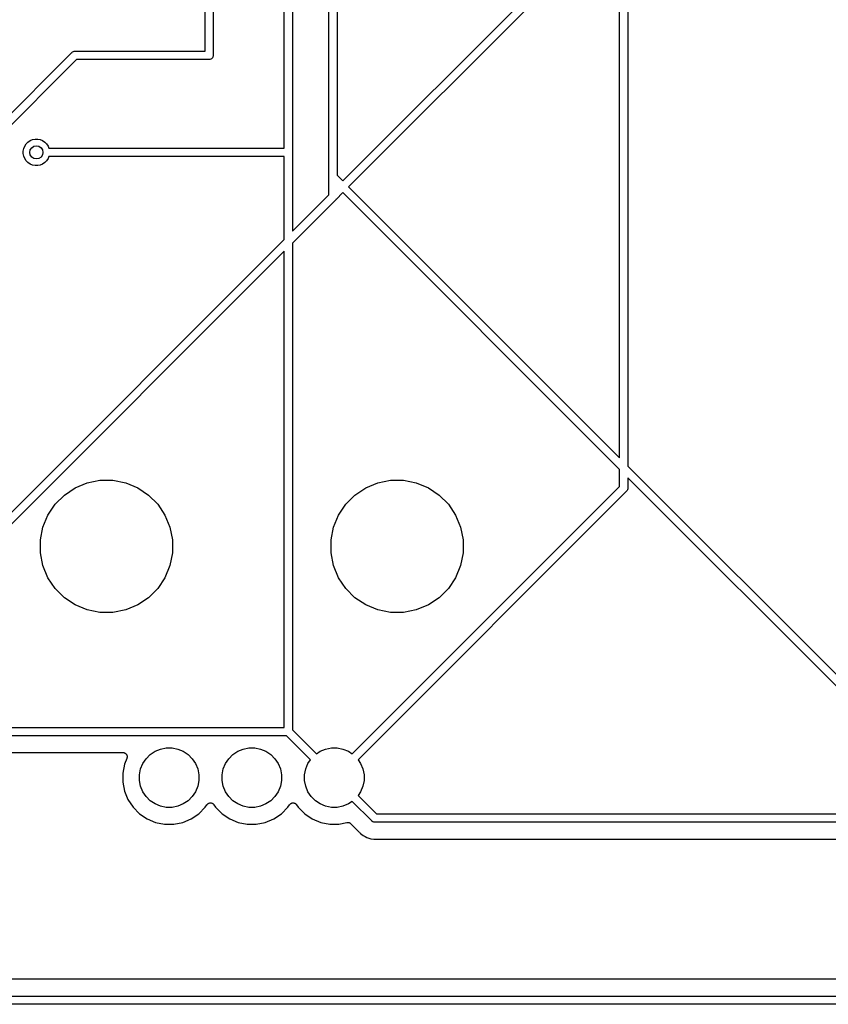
# Model space of a CAD drawing. Extents: x 3.01 to 9.03, y -6.32 to -2.47.
# Tile 3 of 25: x 4.07 to 5.04, y -6.32 to -5.15. Entities that reach past the tile are written whole.
import ezdxf

# ---------------------------------------------------------------- set-up
doc = ezdxf.new("R2010")
doc.units = 0
doc.header["$MEASUREMENT"] = 0
doc.layers.add('BLACK', color=7, linetype='CONTINUOUS')

msp = doc.modelspace()

# ---------------------------------------------------------------- linework, layer by layer
at = {"layer": 'BLACK', "linetype": 'CONTINUOUS'}
for p, q in [((4.29587, -5.18429), (4.29587, -5.05823)), ((4.30571, -5.06003), (4.30571, -5.18897)), ((4.4435, -5.33389), (4.4435, -5.11515)), ((4.45335, -5.11515), (4.45335, -5.3321)), ((4.46014, -5.33889), (4.67867, -5.12035)), ((4.69259, -5.12035), (4.4671, -5.34585)), ((4.39028, -5.29988), (4.39028, -5.13347)), ((4.40012, -5.13527), (4.40012, -5.30456)), ((4.79008, -5.66883), (4.79008, -5.1379)), ((4.79992, -5.13611), (4.79992, -5.67867)), ((3.98573, -5.33731), (4.13714, -5.1859)), ((4.13714, -5.1859), (4.13729, -5.18572)), ((4.13729, -5.18572), (4.13748, -5.18556)), ((4.13748, -5.18556), (4.13804, -5.1851)), ((4.13748, -5.18556), (4.13748, -5.18556)), ((4.13804, -5.1851), (4.13889, -5.18464)), ((4.13889, -5.18464), (4.13906, -5.18459)), ((4.13906, -5.18459), (4.13982, -5.18436)), ((4.13982, -5.18436), (4.14055, -5.18429)), ((4.14055, -5.18429), (4.14079, -5.18427)), ((4.14055, -5.18429), (4.14055, -5.18429)), ((4.14079, -5.18427), (4.14103, -5.18429)), ((4.14103, -5.18429), (4.29587, -5.18429)), ((4.14283, -5.19413), (3.99396, -5.343)), ((4.30055, -5.19413), (4.14283, -5.19413)), ((4.30079, -5.19416), (4.30055, -5.19413)), ((4.30175, -5.19406), (4.30079, -5.19416)), ((4.30268, -5.19378), (4.30175, -5.19406)), ((4.30353, -5.19332), (4.30268, -5.19378)), ((4.30428, -5.19271), (4.30353, -5.19332)), ((4.3049, -5.19196), (4.30428, -5.19271)), ((4.30536, -5.19111), (4.3049, -5.19196)), ((4.30564, -5.19018), (4.30536, -5.19111)), ((4.30571, -5.18945), (4.30564, -5.19018)), ((4.30571, -5.18897), (4.30573, -5.18921)), ((4.30573, -5.18921), (4.30571, -5.18945)), ((4.08476, -5.29257), (4.08734, -5.29085)), ((4.08734, -5.29085), (4.09021, -5.28966)), ((4.09021, -5.28966), (4.09325, -5.28906)), ((4.09325, -5.28906), (4.09635, -5.28906)), ((4.09635, -5.28906), (4.0994, -5.28966)), ((4.0994, -5.28966), (4.10226, -5.29085)), ((4.10226, -5.29085), (4.10484, -5.29257)), ((4.07906, -5.30325), (4.07966, -5.30021)), ((4.07906, -5.30635), (4.07906, -5.30325)), ((4.07966, -5.30021), (4.08085, -5.29734)), ((4.08085, -5.29734), (4.08257, -5.29476)), ((4.08257, -5.29476), (4.08476, -5.29257)), ((4.10484, -5.29257), (4.10704, -5.29476)), ((4.10704, -5.29476), (4.10876, -5.29734)), ((4.10876, -5.29734), (4.10981, -5.29988)), ((4.10981, -5.29988), (4.39028, -5.29988)), ((4.07966, -5.3094), (4.07906, -5.30635)), ((4.08085, -5.31226), (4.07966, -5.3094)), ((4.08257, -5.31484), (4.08085, -5.31226)), ((4.08476, -5.31704), (4.08257, -5.31484)), ((4.10704, -5.31484), (4.10484, -5.31704)), ((4.10876, -5.31226), (4.10704, -5.31484)), ((4.10981, -5.30972), (4.10876, -5.31226)), ((4.39028, -5.30972), (4.10981, -5.30972)), ((4.39028, -5.40875), (4.39028, -5.30972)), ((4.40012, -5.30456), (4.40014, -5.3048)), ((4.40014, -5.3048), (4.40012, -5.30504)), ((4.40012, -5.30504), (4.40012, -5.39891)), ((4.08734, -5.31876), (4.08476, -5.31704)), ((4.09021, -5.31995), (4.08734, -5.31876)), ((4.09325, -5.32055), (4.09021, -5.31995)), ((4.09635, -5.32055), (4.09325, -5.32055)), ((4.0994, -5.31995), (4.09635, -5.32055)), ((4.10226, -5.31876), (4.0994, -5.31995)), ((4.10484, -5.31704), (4.10226, -5.31876)), ((4.44348, -5.33413), (4.4435, -5.33389)), ((4.4435, -5.33438), (4.44348, -5.33413)), ((4.4435, -5.35552), (4.4435, -5.33438)), ((4.45335, -5.3321), (4.46014, -5.33889)), ((4.4671, -5.34585), (4.79008, -5.66883)), ((4.40012, -5.39891), (4.4435, -5.35552)), ((4.45173, -5.36121), (4.40012, -5.41283)), ((4.45192, -5.36106), (4.45173, -5.36121)), ((4.45208, -5.36087), (4.45192, -5.36106)), ((4.46014, -5.35281), (4.45208, -5.36087)), ((4.45208, -5.36087), (4.45208, -5.36087)), ((4.45208, -5.36087), (4.45208, -5.36087)), ((4.79008, -5.68275), (4.46014, -5.35281)), ((3.80875, -5.99028), (4.39028, -5.40875)), ((4.40012, -5.41283), (4.40012, -5.99316)), ((4.39028, -5.42267), (3.93192, -5.88103)), ((4.39028, -5.99028), (4.39028, -5.42267)), ((4.79992, -5.67867), (5.06441, -5.94316)), ((4.79008, -5.70296), (4.79008, -5.68275)), ((4.14105, -5.70463), (4.15538, -5.6987)), ((4.15538, -5.6987), (4.17059, -5.69567)), ((4.17059, -5.69567), (4.1861, -5.69567)), ((4.1861, -5.69567), (4.20131, -5.6987)), ((4.20131, -5.6987), (4.21564, -5.70463)), ((4.47137, -6.02167), (4.79008, -5.70296)), ((4.48751, -5.70463), (4.50184, -5.6987)), ((4.50184, -5.6987), (4.51705, -5.69567)), ((4.51705, -5.69567), (4.53256, -5.69567)), ((4.53256, -5.69567), (4.54777, -5.6987)), ((4.54777, -5.6987), (4.5621, -5.70463)), ((5.06568, -5.95835), (4.79992, -5.69259)), ((4.79992, -5.69259), (4.79992, -5.70476)), ((4.11719, -5.72422), (4.12815, -5.71325)), ((4.12815, -5.71325), (4.14105, -5.70463)), ((4.21564, -5.70463), (4.22854, -5.71325)), ((4.22854, -5.71325), (4.23951, -5.72422)), ((4.46364, -5.72422), (4.47461, -5.71325)), ((4.47461, -5.71325), (4.48751, -5.70463)), ((4.79831, -5.70865), (4.47833, -6.02863)), ((4.5621, -5.70463), (4.575, -5.71325)), ((4.575, -5.71325), (4.58596, -5.72422)), ((4.7985, -5.7085), (4.79831, -5.70865)), ((4.79865, -5.70831), (4.7985, -5.7085)), ((4.79911, -5.70775), (4.79865, -5.70831)), ((4.79865, -5.70831), (4.79865, -5.70831)), ((4.79957, -5.70689), (4.79911, -5.70775)), ((4.79911, -5.70775), (4.79911, -5.70775)), ((4.79985, -5.70596), (4.79957, -5.70689)), ((4.79992, -5.70524), (4.79985, -5.70596)), ((4.79992, -5.70476), (4.79995, -5.705)), ((4.79995, -5.705), (4.79992, -5.70524)), ((4.79992, -5.70524), (4.79992, -5.70524)), ((4.10857, -5.73711), (4.11719, -5.72422)), ((4.23951, -5.72422), (4.24813, -5.73711)), ((4.45502, -5.73711), (4.46364, -5.72422)), ((4.58596, -5.72422), (4.59458, -5.73711)), ((4.10263, -5.75144), (4.10857, -5.73711)), ((4.24813, -5.73711), (4.25406, -5.75144)), ((4.44909, -5.75144), (4.45502, -5.73711)), ((4.59458, -5.73711), (4.60052, -5.75144)), ((4.09961, -5.76665), (4.10263, -5.75144)), ((4.25406, -5.75144), (4.25709, -5.76665)), ((4.44606, -5.76665), (4.44909, -5.75144)), ((4.60052, -5.75144), (4.60354, -5.76665)), ((4.09961, -5.78216), (4.09961, -5.76665)), ((4.25709, -5.76665), (4.25709, -5.78216)), ((4.44606, -5.78216), (4.44606, -5.76665)), ((4.60354, -5.76665), (4.60354, -5.78216)), ((4.10263, -5.79738), (4.09961, -5.78216)), ((4.25709, -5.78216), (4.25406, -5.79738)), ((4.44909, -5.79738), (4.44606, -5.78216)), ((4.60354, -5.78216), (4.60052, -5.79738)), ((4.10857, -5.81171), (4.10263, -5.79738)), ((4.25406, -5.79738), (4.24813, -5.81171)), ((4.45502, -5.81171), (4.44909, -5.79738)), ((4.60052, -5.79738), (4.59458, -5.81171)), ((4.11719, -5.8246), (4.10857, -5.81171)), ((4.24813, -5.81171), (4.23951, -5.8246)), ((4.46364, -5.8246), (4.45502, -5.81171)), ((4.59458, -5.81171), (4.58596, -5.8246)), ((4.12815, -5.83557), (4.11719, -5.8246)), ((4.23951, -5.8246), (4.22854, -5.83557)), ((4.47461, -5.83557), (4.46364, -5.8246)), ((4.58596, -5.8246), (4.575, -5.83557)), ((4.14105, -5.84419), (4.12815, -5.83557)), ((4.22854, -5.83557), (4.21564, -5.84419)), ((4.48751, -5.84419), (4.47461, -5.83557)), ((4.575, -5.83557), (4.5621, -5.84419)), ((4.15538, -5.85012), (4.14105, -5.84419)), ((4.17059, -5.85315), (4.15538, -5.85012)), ((4.1861, -5.85315), (4.17059, -5.85315)), ((4.20131, -5.85012), (4.1861, -5.85315)), ((4.21564, -5.84419), (4.20131, -5.85012)), ((4.50184, -5.85012), (4.48751, -5.84419)), ((4.51705, -5.85315), (4.50184, -5.85012)), ((4.53256, -5.85315), (4.51705, -5.85315)), ((4.54777, -5.85012), (4.53256, -5.85315)), ((4.5621, -5.84419), (4.54777, -5.85012)), ((3.92329, -5.99028), (4.39028, -5.99028)), ((4.40012, -5.99316), (4.42863, -6.02167)), ((4.39316, -6.00012), (3.92509, -6.00012)), ((4.42167, -6.02863), (4.39316, -6.00012)), ((4.23056, -6.02248), (4.23637, -6.0186)), ((4.23637, -6.0186), (4.24281, -6.01593)), ((4.24281, -6.01593), (4.24966, -6.01457)), ((4.24966, -6.01457), (4.25664, -6.01457)), ((4.25664, -6.01457), (4.26349, -6.01593)), ((4.26349, -6.01593), (4.26993, -6.0186)), ((4.26993, -6.0186), (4.27574, -6.02248)), ((4.32899, -6.02248), (4.33479, -6.0186)), ((4.33479, -6.0186), (4.34124, -6.01593)), ((4.34124, -6.01593), (4.34808, -6.01457)), ((4.34808, -6.01457), (4.35506, -6.01457)), ((4.35506, -6.01457), (4.36191, -6.01593)), ((4.36191, -6.01593), (4.36836, -6.0186)), ((4.36836, -6.0186), (4.37416, -6.02248)), ((4.42863, -6.02167), (4.43322, -6.0186)), ((4.43322, -6.0186), (4.43966, -6.01593)), ((4.43966, -6.01593), (4.44651, -6.01457)), ((4.44651, -6.01457), (4.45349, -6.01457)), ((4.45349, -6.01457), (4.46034, -6.01593)), ((4.46034, -6.01593), (4.46678, -6.0186)), ((4.46678, -6.0186), (4.47137, -6.02167)), ((3.93544, -6.02012), (4.19804, -6.02012)), ((4.19804, -6.02012), (4.19809, -6.02012)), ((4.19809, -6.02012), (4.19809, -6.02012)), ((4.19809, -6.02012), (4.19809, -6.02012)), ((4.19809, -6.02012), (4.19811, -6.02012)), ((4.19811, -6.02012), (4.1986, -6.02017)), ((4.1986, -6.02017), (4.19906, -6.02022)), ((4.19906, -6.02022), (4.19907, -6.02023)), ((4.19907, -6.02023), (4.19908, -6.02023)), ((4.19908, -6.02023), (4.19954, -6.02037)), ((4.19954, -6.02037), (4.19999, -6.02051)), ((4.20266, -6.02703), (4.19985, -6.03383)), ((4.19999, -6.02051), (4.2, -6.02052)), ((4.2, -6.02052), (4.20001, -6.02052)), ((4.20001, -6.02052), (4.20043, -6.02075)), ((4.20043, -6.02075), (4.20085, -6.02098)), ((4.20085, -6.02098), (4.20086, -6.02099)), ((4.20086, -6.02099), (4.20087, -6.02099)), ((4.20087, -6.02099), (4.20123, -6.0213)), ((4.20123, -6.0213), (4.2016, -6.0216)), ((4.2016, -6.0216), (4.20161, -6.02161)), ((4.20161, -6.02161), (4.20162, -6.02162)), ((4.20162, -6.02162), (4.20192, -6.02199)), ((4.20192, -6.02199), (4.20221, -6.02236)), ((4.20221, -6.02236), (4.20222, -6.02237)), ((4.20222, -6.02237), (4.20223, -6.02238)), ((4.20223, -6.02238), (4.20245, -6.0228)), ((4.20245, -6.0228), (4.20267, -6.02322)), ((4.2028, -6.02658), (4.20266, -6.02703)), ((4.20267, -6.02322), (4.20267, -6.02323)), ((4.20267, -6.02323), (4.20268, -6.02325)), ((4.20268, -6.02325), (4.20281, -6.0237)), ((4.20294, -6.02612), (4.2028, -6.02658)), ((4.20281, -6.0237), (4.20295, -6.02416)), ((4.20295, -6.0261), (4.20294, -6.02611)), ((4.20294, -6.02611), (4.20294, -6.02612)), ((4.20295, -6.02416), (4.20295, -6.02417)), ((4.20295, -6.02417), (4.20296, -6.02418)), ((4.20299, -6.02563), (4.20295, -6.0261)), ((4.20296, -6.02418), (4.203, -6.02466)), ((4.20304, -6.02515), (4.20299, -6.02563)), ((4.203, -6.02466), (4.20304, -6.02513)), ((4.20304, -6.02513), (4.20304, -6.02514)), ((4.20304, -6.02514), (4.20304, -6.02515)), ((4.22175, -6.03322), (4.22563, -6.02741)), ((4.22563, -6.02741), (4.23056, -6.02248)), ((4.27574, -6.02248), (4.28067, -6.02741)), ((4.28067, -6.02741), (4.28455, -6.03322)), ((4.32017, -6.03322), (4.32405, -6.02741)), ((4.32405, -6.02741), (4.32899, -6.02248)), ((4.37416, -6.02248), (4.3791, -6.02741)), ((4.3791, -6.02741), (4.38298, -6.03322)), ((4.4186, -6.03322), (4.42167, -6.02863)), ((4.47833, -6.02863), (4.4814, -6.03322)), ((4.19985, -6.03383), (4.19772, -6.04454)), ((4.21772, -6.04651), (4.21908, -6.03966)), ((4.21908, -6.03966), (4.22175, -6.03322)), ((4.28455, -6.03322), (4.28722, -6.03966)), ((4.28722, -6.03966), (4.28858, -6.04651)), ((4.31614, -6.04651), (4.3175, -6.03966)), ((4.3175, -6.03966), (4.32017, -6.03322)), ((4.38298, -6.03322), (4.38565, -6.03966)), ((4.38565, -6.03966), (4.38701, -6.04651)), ((4.41457, -6.04651), (4.41593, -6.03966)), ((4.41593, -6.03966), (4.4186, -6.03322)), ((4.4814, -6.03322), (4.48407, -6.03966)), ((4.48407, -6.03966), (4.48543, -6.04651)), ((4.19772, -6.04454), (4.19772, -6.05546)), ((4.21772, -6.05349), (4.21772, -6.04651)), ((4.21908, -6.06034), (4.21772, -6.05349)), ((4.28858, -6.05349), (4.28722, -6.06034)), ((4.28858, -6.04651), (4.28858, -6.05349)), ((4.31614, -6.05349), (4.31614, -6.04651)), ((4.3175, -6.06034), (4.31614, -6.05349)), ((4.38701, -6.05349), (4.38565, -6.06034)), ((4.38701, -6.04651), (4.38701, -6.05349)), ((4.41457, -6.05349), (4.41457, -6.04651)), ((4.41593, -6.06034), (4.41457, -6.05349)), ((4.48543, -6.05349), (4.48407, -6.06034)), ((4.48543, -6.04651), (4.48543, -6.05349)), ((4.19772, -6.05546), (4.19985, -6.06617)), ((4.19985, -6.06617), (4.20403, -6.07626)), ((4.22175, -6.06678), (4.21908, -6.06034)), ((4.22563, -6.07259), (4.22175, -6.06678)), ((4.28455, -6.06678), (4.28067, -6.07259)), ((4.28722, -6.06034), (4.28455, -6.06678)), ((4.32017, -6.06678), (4.3175, -6.06034)), ((4.32405, -6.07259), (4.32017, -6.06678)), ((4.38298, -6.06678), (4.3791, -6.07259)), ((4.38565, -6.06034), (4.38298, -6.06678)), ((4.4186, -6.06678), (4.41593, -6.06034)), ((4.42248, -6.07259), (4.4186, -6.06678)), ((4.4814, -6.06678), (4.47833, -6.07137)), ((4.48407, -6.06034), (4.4814, -6.06678)), ((4.20403, -6.07626), (4.21009, -6.08534)), ((4.23056, -6.07752), (4.22563, -6.07259)), ((4.23637, -6.0814), (4.23056, -6.07752)), ((4.27574, -6.07752), (4.26993, -6.0814)), ((4.28067, -6.07259), (4.27574, -6.07752)), ((4.32899, -6.07752), (4.32405, -6.07259)), ((4.33479, -6.0814), (4.32899, -6.07752)), ((4.37416, -6.07752), (4.36836, -6.0814)), ((4.3791, -6.07259), (4.37416, -6.07752)), ((4.42741, -6.07752), (4.42248, -6.07259)), ((4.43322, -6.0814), (4.42741, -6.07752)), ((4.47137, -6.07833), (4.46678, -6.0814)), ((4.49458, -6.10154), (4.47137, -6.07833)), ((4.47833, -6.07137), (4.50027, -6.09331)), ((4.21009, -6.08534), (4.21781, -6.09306)), ((4.24281, -6.08407), (4.23637, -6.0814)), ((4.24966, -6.08543), (4.24281, -6.08407)), ((4.25664, -6.08543), (4.24966, -6.08543)), ((4.26349, -6.08407), (4.25664, -6.08543)), ((4.26993, -6.0814), (4.26349, -6.08407)), ((4.28849, -6.09306), (4.29621, -6.08534)), ((4.29621, -6.08534), (4.2982, -6.08235)), ((4.2982, -6.08235), (4.29823, -6.08231)), ((4.29823, -6.08231), (4.29824, -6.08229)), ((4.29823, -6.08231), (4.29823, -6.08231)), ((4.29823, -6.08231), (4.29823, -6.08231)), ((4.29824, -6.08229), (4.29855, -6.08192)), ((4.29855, -6.08192), (4.29885, -6.08156)), ((4.29885, -6.08156), (4.29886, -6.08155)), ((4.29886, -6.08155), (4.29887, -6.08154)), ((4.29887, -6.08154), (4.29925, -6.08125)), ((4.29925, -6.08125), (4.29961, -6.08095)), ((4.29961, -6.08095), (4.29963, -6.08094)), ((4.29963, -6.08094), (4.29964, -6.08093)), ((4.29964, -6.08093), (4.30006, -6.08072)), ((4.30006, -6.08072), (4.30048, -6.08049)), ((4.30048, -6.08049), (4.30049, -6.08049)), ((4.30049, -6.08049), (4.3005, -6.08048)), ((4.3005, -6.08048), (4.30095, -6.08035)), ((4.30095, -6.08035), (4.30141, -6.08022)), ((4.30141, -6.08022), (4.30143, -6.08021)), ((4.30143, -6.08021), (4.30144, -6.08021)), ((4.30144, -6.08021), (4.30191, -6.08017)), ((4.30191, -6.08017), (4.30238, -6.08012)), ((4.30238, -6.08012), (4.3024, -6.08013)), ((4.3024, -6.08013), (4.30241, -6.08012)), ((4.30241, -6.08012), (4.30288, -6.08018)), ((4.30288, -6.08018), (4.30335, -6.08022)), ((4.30335, -6.08022), (4.30337, -6.08023)), ((4.30337, -6.08023), (4.30338, -6.08023)), ((4.30338, -6.08023), (4.30383, -6.08037)), ((4.30383, -6.08037), (4.30429, -6.08051)), ((4.30429, -6.08051), (4.3043, -6.08052)), ((4.3043, -6.08052), (4.30431, -6.08052)), ((4.30431, -6.08052), (4.30473, -6.08075)), ((4.30473, -6.08075), (4.30515, -6.08097)), ((4.30515, -6.08097), (4.30516, -6.08098)), ((4.30516, -6.08098), (4.30517, -6.08099)), ((4.30517, -6.08099), (4.30554, -6.08129)), ((4.30554, -6.08129), (4.3059, -6.08159)), ((4.3059, -6.08159), (4.30591, -6.0816)), ((4.30591, -6.0816), (4.30592, -6.08161)), ((4.30592, -6.08161), (4.30622, -6.08198)), ((4.30622, -6.08198), (4.30652, -6.08235)), ((4.30652, -6.08235), (4.30852, -6.08534)), ((4.30852, -6.08534), (4.31624, -6.09306)), ((4.34124, -6.08407), (4.33479, -6.0814)), ((4.34808, -6.08543), (4.34124, -6.08407)), ((4.35506, -6.08543), (4.34808, -6.08543)), ((4.36191, -6.08407), (4.35506, -6.08543)), ((4.36836, -6.0814), (4.36191, -6.08407)), ((4.38691, -6.09306), (4.39463, -6.08534)), ((4.39463, -6.08534), (4.39663, -6.08235)), ((4.39663, -6.08235), (4.39665, -6.08231)), ((4.39665, -6.08231), (4.39665, -6.08231)), ((4.39665, -6.08231), (4.39666, -6.08231)), ((4.39666, -6.08231), (4.39667, -6.08229)), ((4.39667, -6.08229), (4.39698, -6.08192)), ((4.39698, -6.08192), (4.39728, -6.08156)), ((4.39728, -6.08156), (4.39729, -6.08155)), ((4.39729, -6.08155), (4.3973, -6.08154)), ((4.3973, -6.08154), (4.39767, -6.08125)), ((4.39767, -6.08125), (4.39804, -6.08095)), ((4.39804, -6.08095), (4.39805, -6.08094)), ((4.39805, -6.08094), (4.39806, -6.08093)), ((4.39806, -6.08093), (4.39848, -6.08072)), ((4.39848, -6.08072), (4.3989, -6.08049)), ((4.3989, -6.08049), (4.39891, -6.08049)), ((4.39891, -6.08049), (4.39893, -6.08048)), ((4.39893, -6.08048), (4.39938, -6.08035)), ((4.39938, -6.08035), (4.39984, -6.08022)), ((4.39984, -6.08022), (4.39985, -6.08021)), ((4.39985, -6.08021), (4.39986, -6.08021)), ((4.39986, -6.08021), (4.40033, -6.08017)), ((4.40033, -6.08017), (4.40081, -6.08012)), ((4.40081, -6.08012), (4.40082, -6.08013)), ((4.40082, -6.08013), (4.40084, -6.08012)), ((4.40084, -6.08012), (4.4013, -6.08018)), ((4.4013, -6.08018), (4.40178, -6.08022)), ((4.40178, -6.08022), (4.40179, -6.08023)), ((4.40179, -6.08023), (4.40181, -6.08023)), ((4.40181, -6.08023), (4.40225, -6.08037)), ((4.40225, -6.08037), (4.40271, -6.08051)), ((4.40271, -6.08051), (4.40272, -6.08052)), ((4.40272, -6.08052), (4.40274, -6.08052)), ((4.40274, -6.08052), (4.40315, -6.08075)), ((4.40315, -6.08075), (4.40357, -6.08097)), ((4.40357, -6.08097), (4.40358, -6.08098)), ((4.40358, -6.08098), (4.40359, -6.08099)), ((4.40359, -6.08099), (4.40396, -6.08129)), ((4.40396, -6.08129), (4.40433, -6.08159)), ((4.40433, -6.08159), (4.40433, -6.0816)), ((4.40433, -6.0816), (4.40434, -6.08161)), ((4.40434, -6.08161), (4.40464, -6.08198)), ((4.40464, -6.08198), (4.40494, -6.08235)), ((4.40494, -6.08235), (4.40694, -6.08534)), ((4.40694, -6.08534), (4.41466, -6.09306)), ((4.43966, -6.08407), (4.43322, -6.0814)), ((4.44651, -6.08543), (4.43966, -6.08407)), ((4.45349, -6.08543), (4.44651, -6.08543)), ((4.46034, -6.08407), (4.45349, -6.08543)), ((4.46678, -6.0814), (4.46034, -6.08407)), ((4.21781, -6.09306), (4.22689, -6.09912)), ((4.22689, -6.09912), (4.23698, -6.1033)), ((4.26932, -6.1033), (4.27941, -6.09912)), ((4.27941, -6.09912), (4.28849, -6.09306)), ((4.31624, -6.09306), (4.32532, -6.09912)), ((4.32532, -6.09912), (4.33541, -6.1033)), ((4.36774, -6.1033), (4.37783, -6.09912)), ((4.37783, -6.09912), (4.38691, -6.09306)), ((4.41466, -6.09306), (4.42374, -6.09912)), ((4.42374, -6.09912), (4.43383, -6.1033)), ((4.49473, -6.10173), (4.49458, -6.10154)), ((4.49492, -6.10188), (4.49473, -6.10173)), ((4.49548, -6.10234), (4.49492, -6.10188)), ((4.50027, -6.09331), (5.20064, -6.09331)), ((4.23698, -6.1033), (4.24769, -6.10543)), ((4.24769, -6.10543), (4.25861, -6.10543)), ((4.25861, -6.10543), (4.26932, -6.1033)), ((4.33541, -6.1033), (4.34612, -6.10543)), ((4.34612, -6.10543), (4.35703, -6.10543)), ((4.35703, -6.10543), (4.36774, -6.1033)), ((4.43383, -6.1033), (4.44454, -6.10543)), ((4.44454, -6.10543), (4.45546, -6.10543)), ((4.45546, -6.10543), (4.46512, -6.10351)), ((4.46512, -6.10351), (4.46514, -6.10351)), ((4.46514, -6.10351), (4.46515, -6.10351)), ((4.46515, -6.10351), (4.46519, -6.1035)), ((4.46515, -6.10351), (4.46515, -6.10351)), ((4.46519, -6.1035), (4.46566, -6.10346)), ((4.46566, -6.10346), (4.46612, -6.10341)), ((4.46612, -6.10341), (4.46614, -6.10342)), ((4.46614, -6.10342), (4.46617, -6.10342)), ((4.46617, -6.10342), (4.46663, -6.10347)), ((4.46663, -6.10347), (4.46709, -6.10351)), ((4.46709, -6.10351), (4.46711, -6.10352)), ((4.46711, -6.10352), (4.46713, -6.10352)), ((4.46713, -6.10352), (4.46758, -6.10366)), ((4.46758, -6.10366), (4.46802, -6.1038)), ((4.46802, -6.1038), (4.46804, -6.10381)), ((4.46804, -6.10381), (4.46807, -6.10382)), ((4.46807, -6.10382), (4.46848, -6.10404)), ((4.46848, -6.10404), (4.46888, -6.10426)), ((4.46888, -6.10426), (4.4689, -6.10427)), ((4.4689, -6.10427), (4.46892, -6.10429)), ((4.46892, -6.10429), (4.46928, -6.10459)), ((4.46928, -6.10459), (4.46964, -6.10488)), ((4.46964, -6.10488), (4.47957, -6.11481)), ((4.49603, -6.10263), (4.49548, -6.10234)), ((4.49634, -6.1028), (4.49603, -6.10263)), ((4.49726, -6.10308), (4.49634, -6.1028)), ((4.49799, -6.10315), (4.49726, -6.10308)), ((4.49823, -6.10317), (4.49799, -6.10315)), ((4.49799, -6.10315), (4.49799, -6.10315)), ((4.49847, -6.10315), (4.49823, -6.10317)), ((5.21228, -6.10315), (4.49847, -6.10315)), ((4.47957, -6.11481), (4.47962, -6.11486)), ((4.47962, -6.11486), (4.47975, -6.11503)), ((4.47975, -6.11503), (4.4799, -6.11517)), ((4.4799, -6.11517), (4.48052, -6.11594)), ((4.48052, -6.11594), (4.48128, -6.11656)), ((4.48128, -6.11656), (4.48432, -6.11905)), ((4.48432, -6.11905), (4.48661, -6.12028)), ((4.48661, -6.12028), (4.48865, -6.12136)), ((4.48865, -6.12136), (4.49334, -6.12279)), ((4.49334, -6.12279), (4.49725, -6.12317)), ((4.49725, -6.12317), (4.49725, -6.12317)), ((4.49725, -6.12317), (4.49823, -6.12327)), ((4.49823, -6.12327), (4.49921, -6.12317)), ((4.49921, -6.12317), (4.49928, -6.12317)), ((4.49928, -6.12317), (4.49949, -6.12317)), ((4.49949, -6.12317), (4.4997, -6.12315)), ((4.4997, -6.12315), (5.21105, -6.12315)), ((7.86, -6.29031), (3.04969, -6.29031)), ((3.02469, -6.31031), (9.02281, -6.31031)), ((9.02749, -6.32016), (3.02001, -6.32016))]:
    msp.add_line(p, q, dxfattribs=at)
at = {"layer": 'BLACK'}
msp.add_circle((4.0948, -5.3048), 0.00787, dxfattribs=at)

doc.saveas('drawing.dxf')
